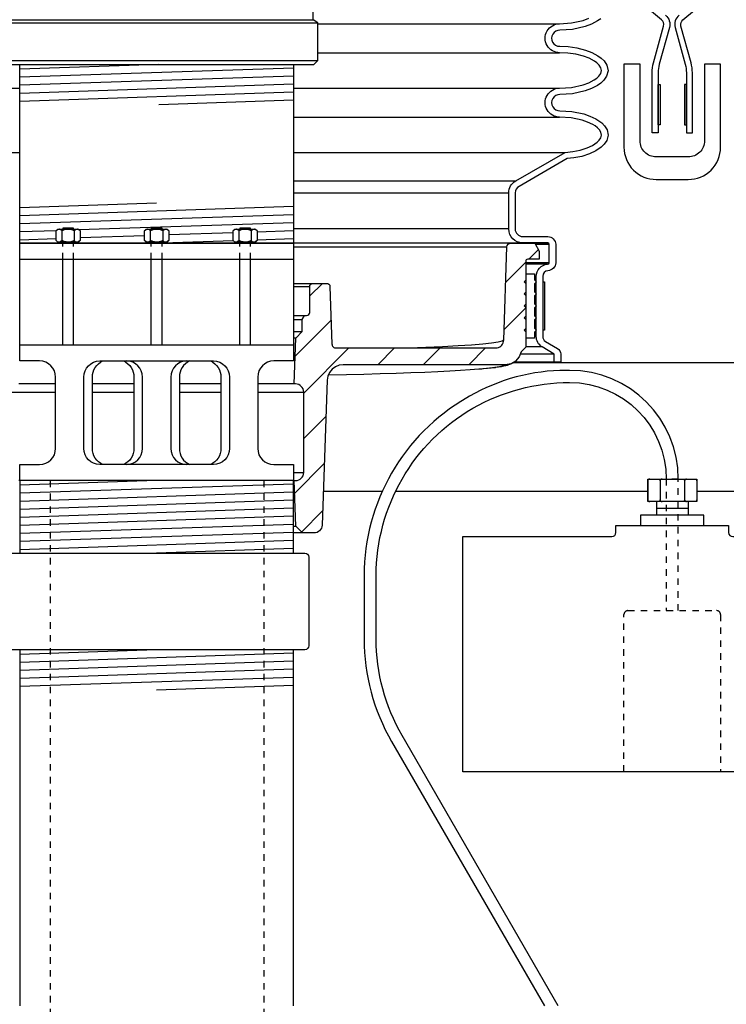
# Model space of a CAD drawing. Extents: x -169 to 7270, y -140 to 2984.
# Tile 22 of 256: x 46 to 57, y 850 to 866. Entities that reach past the tile are written whole.
import ezdxf

# ---------------------------------------------------------------- set-up
doc = ezdxf.new("R2010")
doc.units = 0
doc.header["$MEASUREMENT"] = 0
doc.linetypes.add('HIDDEN5', pattern=[0.05, 0.025, -0.025])
for name, color, linetype in [('ADAPTOR', 3, 'CONTINUOUS'), ('FILL-TUBE', 1, 'CONTINUOUS'), ('FRP-SUMP', 2, 'CONTINUOUS'), ('GALV-4-PIPE', 4, 'CONTINUOUS'), ('JACK SCREW', 3, 'CONTINUOUS'), ('MULTI-PORT-SHROUD', 1, 'CONTINUOUS'), ('MULTI-PORT-SPILL-BUCKET', 1, 'CONTINUOUS'), ('MULTI-PORT-SPILL-BUCKET-HATCH', 7, 'CONTINUOUS'), ('MULTI-PORT-SPILL-BUCKET-SHROUD', 1, 'CONTINUOUS'), ('PROBE', 2, 'CONTINUOUS'), ('THREADED-ADAPTOR', 4, 'CONTINUOUS')]:
    doc.layers.add(name, color=color, linetype=linetype)

msp = doc.modelspace()

# ---------------------------------------------------------------- hatches: boundary and pattern name
at = {"layer": 'MULTI-PORT-SPILL-BUCKET-HATCH', "linetype": 'Continuous'}
h = msp.add_hatch(dxfattribs=at)
h.set_pattern_fill('LINE', color=256, scale=4, angle=45, style=0)
h.set_pattern_definition([(45, (-7925.29583, -300.3843), (-0.35355339, 0.35355339), [])])
edge = h.paths.add_edge_path()
edge.add_line((54.19559, 860.57112), (54.12534, 860.50092))
edge.add_line((54.12534, 860.50092), (54.09425, 860.42156))
edge.add_line((54.09425, 860.42156), (54.03841, 860.35726))
edge.add_line((54.03841, 860.35726), (53.96427, 860.31547))
edge.add_line((53.96427, 860.31547), (53.88036, 860.30095))
edge.add_line((53.88036, 860.30095), (51.36424, 860.30095))
edge.add_line((51.36424, 860.30095), (51.30069, 860.29259))
edge.add_line((51.30069, 860.29259), (51.24158, 860.26861))
edge.add_line((51.24158, 860.26861), (51.19049, 860.23065))
edge.add_line((51.19049, 860.23065), (51.15086, 860.1809))
edge.add_line((51.15086, 860.1809), (51.12492, 860.12271))
edge.add_line((51.12492, 860.12271), (51.11439, 860.05952))
edge.add_line((51.11439, 860.05952), (51.0358, 857.80906))
edge.add_arc((50.91088, 857.81342), 0.125, 270, 358, ccw=False)
edge.add_line((50.91088, 857.68842), (50.73004, 857.68842))
edge.add_line((50.73004, 857.68842), (50.62719, 857.79128))
edge.add_line((50.62719, 857.79128), (50.60509, 858.50092))
edge.add_line((50.60509, 858.50092), (50.62534, 858.50092))
edge.add_arc((50.62534, 858.62592), 0.125, 270, 360)
edge.add_line((50.75034, 858.62592), (50.75034, 859.87592))
edge.add_arc((50.62534, 859.87592), 0.125, 0, 90)
edge.add_line((50.62534, 860.00092), (50.60509, 860.00092))
edge.add_line((50.60509, 860.00092), (50.62729, 860.71382))
edge.add_line((50.62729, 860.71382), (50.72689, 860.81342))
edge.add_line((50.72689, 860.81342), (50.72689, 861.00092))
edge.add_line((50.72689, 861.00092), (50.76297, 861.06342))
edge.add_line((50.76297, 861.06342), (50.79409, 861.06342))
edge.add_arc((50.79409, 861.11342), 0.05, 269.996427, 360.000659)
edge.add_line((50.84409, 861.11342), (50.84409, 861.51343))
edge.add_arc((50.89409, 861.51343), 0.05, 89.996427, 180.000659, ccw=False)
edge.add_line((50.89409, 861.56342), (51.10831, 861.56342))
edge.add_arc((51.10831, 861.51343), 0.05, 1.99832, 90.004096, ccw=False)
edge.add_line((51.15828, 861.51517), (51.18957, 860.61899))
edge.add_line((51.18957, 860.61899), (51.19003, 860.61339))
edge.add_line((51.19003, 860.61339), (51.19101, 860.60787))
edge.add_line((51.19101, 860.60787), (51.19406, 860.59822))
edge.add_line((51.19406, 860.59822), (51.19868, 860.58923))
edge.add_line((51.19868, 860.58923), (51.20474, 860.58114))
edge.add_line((51.20474, 860.58114), (51.21207, 860.57419))
edge.add_line((51.21207, 860.57419), (51.22047, 860.56857))
edge.add_line((51.22047, 860.56857), (51.22968, 860.56442))
edge.add_line((51.22968, 860.56442), (51.23947, 860.5619))
edge.add_line((51.23947, 860.5619), (51.24954, 860.56104))
edge.add_line((51.24954, 860.56104), (53.72905, 860.56104))
edge.add_line((53.72905, 860.56104), (53.74064, 860.56158))
edge.add_line((53.74064, 860.56158), (53.75214, 860.56319))
edge.add_line((53.75214, 860.56319), (53.77244, 860.56884))
edge.add_line((53.77244, 860.56884), (53.79151, 860.57778))
edge.add_line((53.79151, 860.57778), (53.8088, 860.58983))
edge.add_line((53.8088, 860.58983), (53.82385, 860.60459))
edge.add_line((53.82385, 860.60459), (53.83618, 860.62169))
edge.add_line((53.83618, 860.62169), (53.84548, 860.64061))
edge.add_line((53.84548, 860.64061), (53.85146, 860.66083))
edge.add_line((53.85146, 860.66083), (53.85398, 860.68176))
edge.add_line((53.85398, 860.68176), (53.90448, 862.1281))
edge.add_arc((53.96695, 862.12592), 0.0625, 90, 178, ccw=False)
edge.add_line((53.96695, 862.18842), (54.33442, 862.18842))
edge.add_line((54.33442, 862.18842), (54.40659, 862.06342))
edge.add_line((54.40659, 862.06342), (54.40659, 861.93842))
edge.add_line((54.40659, 861.93842), (54.22684, 861.93842))
edge.add_arc((54.22684, 861.90717), 0.03125, 90, 180)
edge.add_line((54.19559, 861.90717), (54.19559, 860.57112))

# ---------------------------------------------------------------- linework, layer by layer
at = {"layer": 'ADAPTOR', "color": 7}
for p, q in [((46.04281, 865.65265), (50.89537, 865.65265)), ((45.96909, 865.60991), (50.96909, 865.60991)), ((45.96909, 865.02338), (50.96909, 865.02338))]:
    msp.add_line(p, q, dxfattribs=at)
at = {"layer": 'ADAPTOR', "linetype": 'Continuous'}
msp.add_lwpolyline([(46.03159, 864.96088), (50.90659, 864.96088), (50.96909, 865.02338), (50.96909, 865.60991), (50.89537, 865.65265), (50.89537, 866.57786)], dxfattribs=at)
at = {"layer": 'FILL-TUBE', "linetype": 'HIDDEN5'}
for p, q in [((46.81898, 858.50092), (46.81898, 802.73826)), ((50.13344, 858.50092), (50.13344, 696.89884))]:
    msp.add_line(p, q, dxfattribs=at)
at = {"layer": 'FRP-SUMP', "color": 7, "linetype": 'Continuous'}
for p, q in [((54.01201, 860.33715), (58.81405, 860.33715)), ((51.05425, 858.33715), (51.9703, 858.33715)), ((52.17735, 858.33715), (56.08888, 858.33715)), ((56.8493, 858.33715), (61.88393, 858.33715))]:
    msp.add_line(p, q, dxfattribs=at)
at = {"layer": 'FRP-SUMP'}
msp.add_lwpolyline([(56.96909, 864.96665), (56.96909, 863.77588, -0.41588828), (56.71766, 863.52588, 0.00101043), (56.46909, 863.5268, 0.00101043), (56.22052, 863.52588, -0.41588828), (55.96909, 863.77588), (55.96909, 864.96665), (55.71936, 864.96665), (55.71936, 863.6761, 0.41546764), (56.2215, 863.17611, -0.00103576), (56.46909, 863.17666, -0.00103576), (56.71668, 863.17611, 0.41546764), (57.21882, 863.6761), (57.21882, 864.96665)], format="xyb", close=True, dxfattribs=at)
at = {"layer": 'FRP-SUMP', "linetype": 'Continuous'}
msp.add_lwpolyline([(57.34409, 857.80228), (57.34409, 857.69502, 0.41421356), (57.40659, 857.63252), (59.7189, 857.63252), (59.7189, 853.98252), (53.21928, 853.98252), (53.21928, 857.63252), (55.53159, 857.63252, 0.41421356), (55.59409, 857.69502), (55.59409, 857.80228)], format="xyb", close=True, dxfattribs=at)
at = {"layer": 'GALV-4-PIPE', "color": 7}
for p, q in [((48.50376, 864.96088), (46.34409, 864.88813)), ((50.59409, 864.90621), (46.34409, 864.76306)), ((50.59409, 864.78114), (46.34409, 864.63799)), ((50.59409, 864.65607), (46.34409, 864.51292)), ((50.59409, 864.531), (46.34409, 864.38785)), ((50.59409, 864.40593), (48.50376, 864.33552)), ((46.34409, 862.74158), (48.46909, 862.81316)), ((46.34409, 862.61651), (50.59409, 862.75966)), ((46.34409, 862.49144), (50.59409, 862.63459)), ((47.26337, 862.39733), (50.59409, 862.50952)), ((46.34409, 862.36637), (46.91653, 862.38565)), ((46.34409, 862.2413), (46.90829, 862.2603)), ((47.28329, 862.27293), (48.28159, 862.30656)), ((48.65659, 862.31919), (49.65489, 862.35282)), ((50.02989, 862.36545), (50.59409, 862.38445)), ((50.02989, 862.24038), (50.59409, 862.25938)), ((48.56284, 862.19096), (49.65489, 862.22775)), ((48.46909, 855.87529), (46.34409, 855.80371)), ((50.59409, 855.82179), (46.34409, 855.67864)), ((50.59409, 855.69672), (46.34409, 855.55357)), ((50.59409, 855.57165), (46.34409, 855.4285)), ((50.59409, 855.44658), (46.34409, 855.30342)), ((50.59409, 855.32151), (48.46909, 855.24993))]:
    msp.add_line(p, q, dxfattribs=at)
at = {"layer": 'GALV-4-PIPE', "linetype": 'Continuous'}
msp.add_lwpolyline([(46.34409, 862.1878), (46.34409, 864.96088), (50.59409, 864.96088), (50.59409, 862.1878)], close=True, dxfattribs=at)
at = {"layer": 'GALV-4-PIPE'}
msp.add_lwpolyline([(50.59409, 850.34524), (50.59409, 855.87529), (46.34409, 855.87529), (46.34409, 850.34524)], dxfattribs=at)
at = {"layer": 'JACK SCREW', "color": 2, "linetype": 'Continuous'}
for p, q in [((47.00204, 862.22674), (47.00204, 862.37741)), ((47.18954, 862.37741), (47.18954, 862.22674)), ((48.37534, 862.22674), (48.37534, 862.37741)), ((48.56284, 862.37741), (48.56284, 862.22674)), ((49.74864, 862.22674), (49.74864, 862.37741)), ((49.93614, 862.37741), (49.93614, 862.22674)), ((47.01191, 862.1878), (47.01191, 862.20161)), ((47.17967, 862.1878), (47.17967, 862.20161)), ((48.38521, 862.1878), (48.38521, 862.20161)), ((48.55297, 862.1878), (48.55297, 862.20161)), ((49.75851, 862.1878), (49.75851, 862.20161)), ((49.92627, 862.1878), (49.92627, 862.20161)), ((47.01191, 860.60803), (47.01191, 861.93766)), ((47.17967, 860.60803), (47.17967, 861.93766)), ((48.38521, 860.60803), (48.38521, 861.93766)), ((48.55297, 860.60803), (48.55297, 861.93766)), ((49.75851, 860.60803), (49.75851, 861.93766)), ((49.92627, 860.60803), (49.92627, 861.93766))]:
    msp.add_line(p, q, dxfattribs=at)
at = {"layer": 'JACK SCREW', "color": 1, "linetype": 'HIDDEN5', "ltscale": 0.25}
for p, q in [((47.01191, 861.93766), (47.01191, 862.1878)), ((47.17967, 861.93766), (47.17967, 862.1878)), ((48.38521, 861.93766), (48.38521, 862.1878)), ((48.55297, 861.93766), (48.55297, 862.1878)), ((49.75851, 861.93766), (49.75851, 862.1878)), ((49.92627, 861.93766), (49.92627, 862.1878))]:
    msp.add_line(p, q, dxfattribs=at)
at = {"layer": 'JACK SCREW', "linetype": 'Continuous'}
for p, q in [((46.34409, 861.93766), (50.59409, 861.93766)), ((46.34409, 860.60803), (50.59409, 860.60803))]:
    msp.add_line(p, q, dxfattribs=at)
at = {"layer": 'JACK SCREW', "color": 2, "linetype": 'Continuous'}
for points in [[(47.17967, 862.40253), (47.17967, 862.41861), (47.01191, 862.41861), (47.01191, 862.40253)], [(48.55297, 862.40253), (48.55297, 862.41861), (48.38521, 862.41861), (48.38521, 862.40253)], [(49.92627, 862.40253), (49.92627, 862.41861), (49.75851, 862.41861), (49.75851, 862.40253)], [(47.28329, 862.37741), (47.26375, 862.39358), (47.2423, 862.40253), (47.23641, 862.40253), (47.23641, 862.40253), (47.21205, 862.39538), (47.18954, 862.37741), (47.16849, 862.387), (47.13573, 862.39769), (47.10055, 862.40246), (47.09579, 862.40253), (47.03538, 862.39166), (47.00204, 862.37741), (46.9825, 862.39358), (46.96105, 862.40253), (46.95516, 862.40253), (46.9308, 862.39538), (46.90829, 862.37741)], [(48.65659, 862.37741), (48.63705, 862.39358), (48.6156, 862.40253), (48.60972, 862.40253), (48.60972, 862.40253), (48.58535, 862.39538), (48.56284, 862.37741), (48.54179, 862.387), (48.50903, 862.39769), (48.47385, 862.40246), (48.46909, 862.40253), (48.40868, 862.39166), (48.37534, 862.37741), (48.3558, 862.39358), (48.33435, 862.40253), (48.32847, 862.40253), (48.3041, 862.39538), (48.28159, 862.37741)], [(50.02989, 862.37741), (50.01035, 862.39358), (49.9889, 862.40253), (49.98302, 862.40253), (49.98302, 862.40253), (49.95865, 862.39538), (49.93614, 862.37741), (49.9151, 862.387), (49.88234, 862.39769), (49.84716, 862.40246), (49.84239, 862.40253), (49.78198, 862.39166), (49.74864, 862.37741), (49.7291, 862.39358), (49.70765, 862.40253), (49.70177, 862.40253), (49.6774, 862.39538), (49.65489, 862.37741)], [(47.28329, 862.22674), (47.26375, 862.21057), (47.2423, 862.20161), (47.23641, 862.20161), (47.23641, 862.20161), (47.21205, 862.20877), (47.18954, 862.22674), (47.16849, 862.21715), (47.13573, 862.20645), (47.10055, 862.20168), (47.09579, 862.20161), (47.03538, 862.21249), (47.00204, 862.22674), (46.9825, 862.21057), (46.96105, 862.20161), (46.95516, 862.20161), (46.9308, 862.20877), (46.90829, 862.22674)], [(48.65659, 862.22674), (48.63705, 862.21057), (48.6156, 862.20161), (48.60972, 862.20161), (48.60972, 862.20161), (48.58535, 862.20877), (48.56284, 862.22674), (48.54179, 862.21715), (48.50903, 862.20645), (48.47385, 862.20168), (48.46909, 862.20161), (48.40868, 862.21249), (48.37534, 862.22674), (48.3558, 862.21057), (48.33435, 862.20161), (48.32847, 862.20161), (48.3041, 862.20877), (48.28159, 862.22674)], [(50.02989, 862.22674), (50.01035, 862.21057), (49.9889, 862.20161), (49.98302, 862.20161), (49.98302, 862.20161), (49.95865, 862.20877), (49.93614, 862.22674), (49.9151, 862.21715), (49.88234, 862.20645), (49.84716, 862.20168), (49.84239, 862.20161), (49.78198, 862.21249), (49.74864, 862.22674), (49.7291, 862.21057), (49.70765, 862.20161), (49.70177, 862.20161), (49.6774, 862.20877), (49.65489, 862.22674)]]:
    msp.add_lwpolyline(points, dxfattribs=at)
for points in [[(46.93341, 862.20161), (46.90829, 862.22674), (46.90829, 862.37741), (46.93341, 862.40253), (47.25817, 862.40253), (47.28329, 862.37741), (47.28329, 862.22674), (47.25817, 862.20161)], [(48.30671, 862.20161), (48.28159, 862.22674), (48.28159, 862.37741), (48.30671, 862.40253), (48.63147, 862.40253), (48.65659, 862.37741), (48.65659, 862.22674), (48.63147, 862.20161)], [(49.68001, 862.20161), (49.65489, 862.22674), (49.65489, 862.37741), (49.68001, 862.40253), (50.00477, 862.40253), (50.02989, 862.37741), (50.02989, 862.22674), (50.00477, 862.20161)]]:
    msp.add_lwpolyline(points, close=True, dxfattribs=at)
at = {"layer": 'JACK SCREW', "linetype": 'Continuous'}
for points in [[(50.59409, 862.1878), (50.59409, 860.35803), (50.28711, 860.35803, 0.41421356), (50.03711, 860.10803), (50.03711, 859.00092, 0.41421356), (50.28711, 858.75092), (50.59409, 858.75092), (50.59409, 858.50092), (46.34409, 858.50092), (46.34409, 858.75092), (46.65107, 858.75092, 0.41421356), (46.90107, 859.00092), (46.90107, 860.10803, 0.41421356), (46.65107, 860.35803), (46.34409, 860.35803), (46.34409, 862.1878), (50.59409, 862.1878)], [(47.63314, 858.75092, -0.29816537), (47.47173, 859.00092), (47.47173, 860.10803, -0.29816537), (47.63314, 860.35803)], [(49.30504, 860.35803, -0.29816537), (49.46645, 860.10803), (49.46645, 859.00092, -0.29816537), (49.30504, 858.75092)]]:
    msp.add_lwpolyline(points, format="xyb", dxfattribs=at)
msp.add_lwpolyline([(49.34961, 860.35803, -0.41421356), (49.59961, 860.10803), (49.59961, 859.00092, -0.41421356), (49.34961, 858.75092), (47.58857, 858.75092, -0.41421356), (47.33857, 859.00092), (47.33857, 860.10803, -0.41421356), (47.58857, 860.35803)], format="xyb", close=True, dxfattribs=at)
at = {"layer": 'JACK SCREW', "color": 1, "linetype": 'Continuous'}
for points in [[(47.95577, 860.35803, -0.29816537), (48.11717, 860.10803), (48.11717, 859.00092, -0.29816537), (47.95577, 858.75092)], [(48.00034, 858.75092, 0.41421356), (48.25034, 859.00092), (48.25034, 860.10803, 0.41421356), (48.00034, 860.35803)], [(48.93784, 860.35803, 0.41421356), (48.68784, 860.10803), (48.68784, 859.00092, 0.41421356), (48.93784, 858.75092)], [(48.98241, 860.35803, 0.29816537), (48.82101, 860.10803), (48.82101, 859.00092, 0.29816537), (48.98241, 858.75092)]]:
    msp.add_lwpolyline(points, format="xyb", dxfattribs=at)
at = {"layer": 'MULTI-PORT-SHROUD', "color": 1, "linetype": 'Continuous'}
for points in [[(56.26825, 864.96421, 0.06721269), (56.25034, 864.83159), (56.25034, 863.89911), (56.15659, 863.89911), (56.15659, 864.83159, -0.06721269), (56.17786, 864.98908), (56.33435, 865.55796, 0.29327737), (56.30422, 865.65464), (55.67375, 866.18366, -0.46630694)], [(56.66993, 864.96421, -0.06721269), (56.68784, 864.83159), (56.68784, 863.89911), (56.78159, 863.89911), (56.78159, 864.83159, 0.06721269), (56.76032, 864.98908), (56.60383, 865.55796, -0.29327737), (56.63396, 865.65464), (57.26443, 866.18366, 0.46630694)], [(56.36448, 865.72646, -0.29327778), (56.42474, 865.53309), (56.26825, 864.96421)], [(56.5737, 865.72646, 0.29327778), (56.51344, 865.53309), (56.66993, 864.96421)]]:
    msp.add_lwpolyline(points, format="xyb", dxfattribs=at)
at = {"layer": 'MULTI-PORT-SHROUD', "color": 7, "linetype": 'Continuous'}
for points in [[(56.25034, 864.02411), (56.25034, 864.64911), (56.28034, 864.64911), (56.28034, 864.02411)], [(56.68784, 864.02411), (56.68784, 864.64911), (56.65784, 864.64911), (56.65784, 864.02411)]]:
    msp.add_lwpolyline(points, close=True, dxfattribs=at)
at = {"layer": 'MULTI-PORT-SPILL-BUCKET', "color": 7, "linetype": 'Continuous'}
for p, q in [((54.54413, 862.18842), (50.59409, 862.18842)), ((50.59409, 862.12811), (53.90448, 862.12811)), ((50.59409, 861.56342), (50.89409, 861.56342)), ((50.59409, 861.51343), (50.84409, 861.51343)), ((50.59409, 861.06342), (50.76297, 861.06342)), ((50.59409, 861.00092), (50.72689, 861.00092)), ((50.59409, 860.81342), (50.72689, 860.81342)), ((50.62729, 860.71382), (50.59409, 860.71382)), ((46.90107, 860.00092), (46.33309, 860.00092)), ((48.11717, 860.00092), (47.47173, 860.00092)), ((49.46645, 860.00092), (48.82101, 860.00092)), ((50.60509, 860.00092), (50.03711, 860.00092)), ((46.18784, 859.87592), (46.90107, 859.87592)), ((47.47173, 859.87592), (48.11717, 859.87592)), ((48.82101, 859.87592), (49.46645, 859.87592)), ((50.03711, 859.87592), (50.75034, 859.87592)), ((50.59409, 858.62592), (50.75034, 858.62592)), ((50.60509, 858.50092), (46.33309, 858.50092)), ((50.59409, 857.79128), (50.62719, 857.79128)), ((50.73004, 857.68842), (50.59409, 857.68842))]:
    msp.add_line(p, q, dxfattribs=at)
at = {"layer": 'MULTI-PORT-SPILL-BUCKET', "color": 2, "linetype": 'Continuous'}
for p, q in [((54.20409, 860.99467), (54.19559, 860.99467)), ((54.20409, 860.80717), (54.19559, 860.80717)), ((54.12534, 860.50092), (54.12539, 860.50092))]:
    msp.add_line(p, q, dxfattribs=at)
at = {"layer": 'MULTI-PORT-SPILL-BUCKET', "linetype": 'Continuous'}
msp.add_lwpolyline([(54.19559, 860.57112), (54.12534, 860.50092), (54.09425, 860.42156), (54.03841, 860.35726), (53.96427, 860.31547), (53.88036, 860.30095), (51.36424, 860.30095), (51.30069, 860.29259), (51.24158, 860.26861), (51.19049, 860.23065), (51.15086, 860.1809), (51.12492, 860.12271), (51.11439, 860.05952), (51.0358, 857.80906, -0.40402623), (50.91088, 857.68842), (50.73004, 857.68842), (50.62719, 857.79128), (50.60509, 858.50092), (50.62534, 858.50092, 0.41421356), (50.75034, 858.62592), (50.75034, 859.87592, 0.41421356), (50.62534, 860.00092), (50.60509, 860.00092), (50.62729, 860.71382), (50.72689, 860.81342), (50.72689, 861.00092), (50.76297, 861.06342), (50.79409, 861.06342, 0.4142352), (50.84409, 861.11342), (50.84409, 861.51343, -0.4142352), (50.89409, 861.56342), (51.10831, 861.56342, -0.40405554), (51.15828, 861.51517), (51.18957, 860.61899), (51.19003, 860.61339), (51.19101, 860.60787), (51.19406, 860.59822), (51.19868, 860.58923), (51.20474, 860.58114), (51.21207, 860.57419), (51.22047, 860.56857), (51.22968, 860.56442), (51.23947, 860.5619), (51.24954, 860.56104), (53.72905, 860.56104), (53.74064, 860.56158), (53.75214, 860.56319), (53.77244, 860.56884), (53.79151, 860.57778), (53.8088, 860.58983), (53.82385, 860.60459), (53.83618, 860.62169), (53.84548, 860.64061), (53.85146, 860.66083), (53.85398, 860.68176), (53.90448, 862.1281, -0.40402623), (53.96695, 862.18842), (54.33442, 862.18842), (54.40659, 862.06342), (54.40659, 861.93842), (54.22684, 861.93842, 0.41421356), (54.19559, 861.90717), (54.19559, 860.57112)], format="xyb", dxfattribs=at)
at = {"layer": 'MULTI-PORT-SPILL-BUCKET', "color": 2, "linetype": 'Continuous'}
msp.add_lwpolyline([(54.20409, 860.99467), (54.17284, 861.02592), (54.20409, 861.05717), (54.20409, 861.18217), (54.17284, 861.21342), (54.20409, 861.24467), (54.20409, 861.36967), (54.17284, 861.40092), (54.20409, 861.43217), (54.20409, 861.55717), (54.17284, 861.58842), (54.20409, 861.61967), (54.20409, 861.71342), (54.32909, 861.71342), (54.32909, 861.61967), (54.36034, 861.58842), (54.32909, 861.55717), (54.32909, 861.43217), (54.36034, 861.40092), (54.32909, 861.36967), (54.32909, 861.24467), (54.36034, 861.21342), (54.32909, 861.18217), (54.32909, 861.05717), (54.36034, 861.02592), (54.32909, 860.99467), (54.32909, 860.86967), (54.36034, 860.83842), (54.32909, 860.80717), (54.32909, 860.71342), (54.20409, 860.71342), (54.20409, 860.80717), (54.17284, 860.83842), (54.20409, 860.86967)], close=True, dxfattribs=at)
at = {"layer": 'MULTI-PORT-SPILL-BUCKET', "color": 7, "linetype": 'Continuous'}
for points in [[(53.85376, 860.67994), (53.82901, 860.66441), (53.76616, 860.64904), (53.66594, 860.6339), (53.52922, 860.61915), (53.35603, 860.60486), (53.14743, 860.59106), (52.90582, 860.5779), (52.51714, 860.56108)], [(53.87851, 860.30088), (53.87964, 860.29915), (53.85279, 860.28325), (53.78628, 860.26704), (53.68088, 860.25108), (53.58449, 860.24017), (53.46939, 860.22948), (53.336, 860.21905), (53.18481, 860.20893), (53.01637, 860.19915), (52.8313, 860.18974), (52.63028, 860.18073), (52.41404, 860.17217), (52.18337, 860.16408), (51.93911, 860.15649), (51.68216, 860.14942), (51.41346, 860.14292), (51.134, 860.13699)], [(54.03841, 860.35726), (54.02783, 860.34898), (54.0111, 860.33647), (53.99566, 860.32651), (53.97898, 860.31715), (53.96384, 860.30977), (53.94609, 860.30221), (53.92979, 860.29618), (53.90812, 860.28923), (53.88717, 860.28349), (53.85188, 860.27534), (53.81524, 860.26825), (53.7739, 860.26131), (53.72691, 860.25481), (53.71922, 860.25388), (53.7123, 860.25291), (53.69614, 860.25143), (53.68088, 860.25108)], [(53.7123, 860.25291), (53.68667, 860.24976), (53.65992, 860.24666), (53.60262, 860.2405), (53.53926, 860.2345), (53.5128, 860.23225), (53.46939, 860.22948)]]:
    msp.add_lwpolyline(points, dxfattribs=at)
at = {"layer": 'MULTI-PORT-SPILL-BUCKET-SHROUD', "color": 7, "linetype": 'Continuous'}
for p, q in [((50.96909, 865.59373), (54.72156, 865.59373)), ((50.96909, 865.14373), (54.72156, 865.14373)), ((45.57238, 864.59373), (46.34409, 864.59373)), ((50.59409, 864.59373), (54.72155, 864.59373)), ((50.59409, 864.14373), (54.72155, 864.14373)), ((44.9797, 863.59639), (46.34409, 863.59639)), ((50.59409, 863.59639), (54.8077, 863.59639)), ((50.59409, 863.15616), (54.04138, 863.15616)), ((50.59409, 862.96649), (53.93159, 862.96649)), ((53.93159, 862.40935), (50.59409, 862.40935)), ((54.56097, 862.1656), (54.3476, 862.1656)), ((54.56097, 861.88435), (54.19559, 861.88435)), ((54.53467, 861.8593), (54.19559, 861.8593)), ((54.20409, 861.71342), (54.19559, 861.71342)), ((54.35909, 861.67218), (54.32909, 861.67218)), ((54.20409, 861.61967), (54.19561, 861.61967)), ((54.20409, 861.43217), (54.19559, 861.43217)), ((54.20409, 861.24467), (54.19559, 861.24467)), ((54.20409, 861.05717), (54.19559, 861.05717)), ((54.20409, 860.86967), (54.19559, 860.86967)), ((54.35909, 860.74079), (54.32909, 860.74079)), ((54.45907, 860.83842), (54.46409, 860.83842)), ((54.20409, 860.71342), (54.19559, 860.71342)), ((54.45053, 860.57623), (54.19559, 860.57623)), ((54.63909, 860.46374), (54.11077, 860.46374)), ((54.63909, 860.33842), (54.0137, 860.33842))]:
    msp.add_line(p, q, dxfattribs=at)
at = {"layer": 'MULTI-PORT-SPILL-BUCKET-SHROUD', "linetype": 'Continuous'}
for points in [[(54.63909, 860.46374), (54.45053, 860.57623, -0.26412454), (54.35909, 860.74079), (54.35909, 861.67218, -0.39570541), (54.53467, 861.8593, 0.36364842), (54.56097, 861.88435), (54.56097, 862.1656, 0.35077115), (54.53597, 862.1906), (54.15034, 862.1906, -0.41421356), (53.93159, 862.40935), (53.93159, 862.96649, -0.26853007), (54.04138, 863.15616), (54.8077, 863.59639), (54.92454, 863.60848), (55.03913, 863.63159), (55.15082, 863.66791), (55.23099, 863.70531), (55.30377, 863.75524), (55.33546, 863.78646), (55.36011, 863.82329), (55.3707, 863.86621), (55.36221, 863.90968), (55.33845, 863.94745), (55.30721, 863.97923), (55.2721, 864.00646), (55.23432, 864.03001), (55.15458, 864.06815), (55.0709, 864.0968), (54.89801, 864.13267), (54.72155, 864.14373, -1.00000067), (54.72155, 864.59373), (54.90711, 864.6059), (55.0878, 864.64573), (55.17576, 864.67819), (55.25875, 864.72214), (55.29709, 864.74963), (55.33139, 864.78198), (55.35893, 864.82092), (55.37151, 864.86593), (55.36136, 864.91144), (55.33492, 864.95145), (55.30113, 864.98454), (55.26306, 865.01253), (55.18028, 865.05732), (55.09224, 865.09033), (54.9709, 865.121), (54.84701, 865.13829), (54.72156, 865.14373, -1.00000067), (54.72156, 865.59373), (54.90712, 865.6059), (55.08781, 865.64573), (55.17576, 865.67819)], [(55.36082, 865.67228), (55.31153, 865.63693), (55.21666, 865.58669), (55.11602, 865.54955), (54.92124, 865.50662), (54.72436, 865.49369, 1.01877171), (54.72341, 865.24374), (54.8561, 865.23799), (54.99012, 865.21929), (55.12214, 865.18592), (55.22182, 865.14855), (55.31672, 865.09719), (55.36605, 865.06093), (55.41249, 865.01545), (55.45494, 864.95119), (55.47458, 864.8632), (55.45057, 864.77731), (55.40726, 864.71608), (55.36082, 864.67228), (55.31152, 864.63693), (55.21665, 864.58669), (55.11601, 864.54955), (54.92123, 864.50662), (54.72435, 864.49369, 1.0221364), (54.72422, 864.24375), (54.91136, 864.23203), (55.09736, 864.19344), (55.19248, 864.16087), (55.28249, 864.11782), (55.32934, 864.08862), (55.37382, 864.05412), (55.41734, 864.00984), (55.45678, 863.94715), (55.47308, 863.8637), (55.45298, 863.78228), (55.4129, 863.72237), (55.36764, 863.67779), (55.28075, 863.61818), (55.18755, 863.5747), (55.06456, 863.53471), (54.93961, 863.5095), (54.8391, 863.4991), (54.09119, 863.06945, 0.26853007), (54.03159, 862.96649), (54.03159, 862.40935, 0.41421356), (54.15034, 862.2906), (54.5395, 862.2906, -0.38409502), (54.66097, 862.16914), (54.66097, 861.88077, -0.38057787), (54.54103, 861.75951, 0.39570541), (54.45909, 861.67218), (54.45909, 860.74024, 0.26412454), (54.50223, 860.66182), (54.69032, 860.54962, -0.26412454), (54.73909, 860.46729), (54.73909, 860.33842), (54.63909, 860.33842), (54.63909, 860.46374)]]:
    msp.add_lwpolyline(points, format="xyb", dxfattribs=at)
at = {"layer": 'MULTI-PORT-SPILL-BUCKET-SHROUD', "color": 7, "linetype": 'Continuous'}
msp.add_lwpolyline([(54.46409, 861.58842), (54.48909, 861.58842), (54.48909, 860.83842), (54.46409, 860.83842), (54.46409, 861.58842), (54.46283, 861.58842), (54.45907, 861.58842)], dxfattribs=at)
at = {"layer": 'PROBE'}
for p, q in [((56.56284, 858.52533), (56.56284, 858.52533)), ((56.56284, 858.52533), (56.56284, 858.52533)), ((56.22971, 857.96393), (56.22971, 858.17514)), ((56.71856, 857.96393), (56.71856, 858.17514))]:
    msp.add_line(p, q, dxfattribs=at)
at = {"layer": 'PROBE', "color": 7}
msp.add_line((56.71856, 858.06953), (56.22971, 858.06953), dxfattribs=at)
at = {"layer": 'PROBE'}
msp.add_lwpolyline([(54.70094, 850.34524), (52.27726, 854.54318, -0.1316525), (51.87534, 856.04318), (51.87534, 857.02533, -0.26794919), (53.37534, 859.62341, -0.1316525), (54.87534, 860.02533), (54.87534, 860.02533, -0.41421356), (56.37534, 858.52533), (56.37534, 858.52533), (56.56284, 858.52533, 0.41421356), (54.87534, 860.21283), (54.8251, 860.21283, 0.1316525), (53.3251, 859.81091), (53.28159, 859.78579, 0.26794919), (51.68784, 857.02533), (51.68784, 856.04318, 0.1316525), (52.11488, 854.44943), (54.48444, 850.34524)], format="xyb", dxfattribs=at)
at = {"layer": 'PROBE', "color": 7}
for points in [[(56.12013, 858.52533, 0.41421356), (56.08888, 858.49408), (56.08888, 858.20639, 0.41421356), (56.12013, 858.17514)], [(56.24773, 858.52533, -0.41421356), (56.27898, 858.49408), (56.27898, 858.20639, -0.41421356), (56.24773, 858.17514)], [(56.31023, 858.52533, 0.41421356), (56.27898, 858.49408), (56.27898, 858.20639, 0.41421356), (56.31023, 858.17514)], [(56.62795, 858.52533, -0.41421356), (56.6592, 858.49408), (56.6592, 858.20639, -0.41421356), (56.62795, 858.17514)], [(56.69045, 858.52533, 0.41421356), (56.6592, 858.49408), (56.6592, 858.20639, 0.41421356), (56.69045, 858.17514)], [(56.81805, 858.52533, -0.41421356), (56.8493, 858.49408), (56.8493, 858.20639, -0.41421356), (56.81805, 858.17514)]]:
    msp.add_lwpolyline(points, format="xyb", dxfattribs=at)
at = {"layer": 'PROBE'}
msp.add_lwpolyline([(56.08888, 858.52533), (56.8493, 858.52533), (56.8493, 858.17514), (56.08888, 858.17514)], close=True, dxfattribs=at)
at = {"layer": 'PROBE', "color": 7, "linetype": 'HIDDEN5'}
msp.add_lwpolyline([(56.37534, 858.52533), (56.37534, 856.48252), (56.56284, 856.48252), (56.56284, 858.52533)], close=True, dxfattribs=at)
at = {"layer": 'PROBE'}
msp.add_lwpolyline([(56.96088, 857.80642), (56.96088, 857.96393), (55.9773, 857.96393), (55.9773, 857.80228)], dxfattribs=at)
at = {"layer": 'PROBE', "color": 7, "linetype": 'HIDDEN5'}
msp.add_lwpolyline([(55.71909, 853.98252), (55.71909, 856.42002, -0.41421356), (55.78159, 856.48252), (57.15659, 856.48252, -0.41421356), (57.21909, 856.42002), (57.21909, 853.98252), (55.71909, 853.98252)], format="xyb", dxfattribs=at)
at = {"layer": 'PROBE', "linetype": 'Continuous'}
msp.add_arc((56.12013, 858.20639), 0.03125, 180, 270, dxfattribs=at)
at = {"layer": 'THREADED-ADAPTOR', "color": 7, "linetype": 'Continuous'}
for p, q in [((48.46909, 858.50092), (46.34409, 858.42935)), ((50.59409, 858.44743), (46.34409, 858.30428)), ((50.59409, 858.32236), (46.34409, 858.1792)), ((50.59409, 858.19729), (46.34409, 858.05413)), ((50.59409, 858.07222), (46.34409, 857.92906)), ((50.59409, 857.94715), (46.34409, 857.80399)), ((50.59409, 857.82207), (46.34409, 857.67892)), ((50.59409, 857.697), (46.34409, 857.55385)), ((50.59409, 857.57193), (46.34409, 857.42878)), ((50.59409, 857.44686), (48.46909, 857.37529))]:
    msp.add_line(p, q, dxfattribs=at)
at = {"layer": 'THREADED-ADAPTOR', "linetype": 'Continuous'}
msp.add_lwpolyline([(50.59409, 857.37529), (50.59409, 858.50092), (46.34409, 858.50092), (46.34409, 857.37529)], dxfattribs=at)
msp.add_lwpolyline([(50.7677, 855.87529), (46.17048, 855.87529, -0.41421356), (46.10798, 855.93779), (46.10798, 857.31279, -0.41421356), (46.17048, 857.37529), (50.7677, 857.37529, -0.41421356), (50.8302, 857.31279), (50.8302, 855.93779, -0.41421356)], format="xyb", close=True, dxfattribs=at)

doc.saveas('drawing.dxf')
